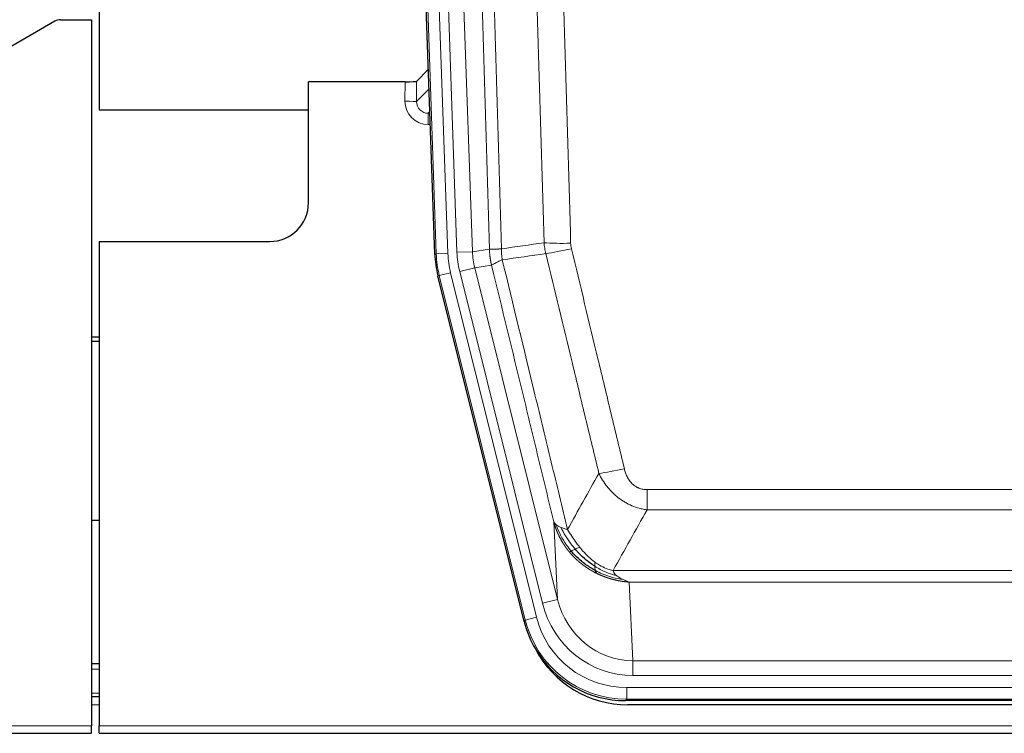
# Model space of a CAD drawing. Header units: inches. Extents: x 0 to 29700, y -16 to 21000.
# Tile 12 of 186: x 3205 to 3459, y 9386 to 9570. Entities that reach past the tile are written whole.
import ezdxf

# ---------------------------------------------------------------- set-up
doc = ezdxf.new("R2010")
doc.units = ezdxf.units.IN
doc.layers.add('254', color=7, linetype='Continuous', true_color=0xffffff)
doc.styles.add('latin_extended', font='simplex.shx')
doc.dimstyles.get("Standard").update_dxf_attribs({"dimtxt": 0.18, "dimasz": 0.18, "dimexe": 0.18, "dimexo": 0.0625, "dimgap": 0.09, "dimtad": 0, "dimtih": 1, "dimtoh": 1, "dimdec": 4, "dimzin": 0, "dimdsep": 46, "dimtxsty": 'Standard', "dimcen": 0.09, "dimadec": 0, "dimazin": 0, "dimtfac": 1, "dimtdec": 4, "dimtofl": 0, "dimtmove": 0, "dimatfit": 3, "dimfxl": 1, "dimtolj": 1, "dimtzin": 0, "dimarcsym": 0})

# ---------------------------------------------------------------- blocks, each defined once
blk = doc.blocks.new('_U9')
at = {"layer": '254', "color": 3, "linetype": 'Continuous', "lineweight": 13, "transparency": 16777216}
for p, q in [((778.09, 10345.84), (778.09, 10520.84)), ((1929.58, 10170.84), (728.09, 10170.84)), ((778.09, 9795.84), (778.09, 10170.84)), ((7290.58, 9795.84), (728.09, 9795.84)), ((778.09, 9620.84), (778.09, 9445.84))]:
    blk.add_line(p, q, dxfattribs=at)
at = {"layer": '254', "color": 3, "transparency": 16777216}
for points in [[(748.92, 10345.84), (807.25, 10345.84), (778.09, 10170.84)], [(807.25, 9620.84), (748.92, 9620.84), (778.09, 9795.84)]]:
    blk.add_solid(points, dxfattribs=at)
at = {"layer": 'Defpoints', "color": 0, "transparency": 16777216}
for p in [(778.09, 10170.84), (1979.58, 10170.84), (7340.58, 9795.84)]:
    blk.add_point(p, dxfattribs=at)
at = {"layer": '254', "color": 2, "lineweight": 13, "transparency": 16777216, "insert": (515.59, 9758.34), "char_height": 175, "attachment_point": 1, "rotation": 90, "style": 'latin_extended'}
blk.add_mtext('\\A1;\\C2;375', dxfattribs=at)

msp = doc.modelspace()

# ---------------------------------------------------------------- linework, layer by layer
at = {"layer": '254', "color": 2, "linetype": 'Continuous', "lineweight": 25}
for p, q in [((3225.582, 9970.347), (3225.582, 9546.837)), ((3312.178, 9509.572), (3299.06, 9885.217)), ((3214.126, 9569.685), (3197.962, 9560.343)), ((3215.625, 9570.087), (3223.582, 9570.087)), ((3223.582, 9570.087), (3223.582, 9387.807)), ((3310.511, 9557.309), (3307.484, 9554.174)), ((3304.485, 9554.072), (3279.582, 9554.072)), ((3279.582, 9522.837), (3279.582, 9554.072)), ((3225.582, 9546.837), (3279.582, 9546.837)), ((3225.582, 9512.837), (3269.582, 9512.837)), ((3225.582, 9512.837), (3225.582, 9387.807)), ((3335.217, 9414.732), (3312.963, 9503.99)), ((3225.582, 9488.104), (3223.582, 9488.104)), ((3223.582, 9487.104), (3225.582, 9487.104)), ((3225.638, 9440.837), (3223.623, 9440.837)), ((3225.581, 9403.837), (3223.567, 9403.837)), ((3225.581, 9395.238), (3223.567, 9395.238)), ((3577.786, 9394.292), (3361.379, 9394.292)), ((3577.194, 9393.25), (3361.971, 9393.25)), ((2735.582, 9385.859), (3223.582, 9385.859)), ((3223.582, 9385.859), (3223.582, 9387.807)), ((3225.582, 9385.859), (3225.582, 9387.807)), ((3225.582, 9385.859), (3713.582, 9385.859))]:
    msp.add_line(p, q, dxfattribs=at)
at = {"layer": '254', "color": 110, "linetype": 'Continuous', "lineweight": 13}
for p, q in [((3312.552, 9509.624), (3299.441, 9885.067)), ((3302.435, 9885.172), (3315.546, 9509.729)), ((3304.827, 9884.23), (3317.893, 9510.059)), ((3308.819, 9884.369), (3321.885, 9510.198)), ((3304.475, 9549.025), (3304.485, 9554.072)), ((3307.484, 9554.174), (3307.473, 9548.943)), ((3307.473, 9548.943), (3310.687, 9552.271)), ((3310.893, 9546.378), (3310.466, 9545.935)), ((3310.466, 9545.935), (3310.466, 9543.016)), ((3310.466, 9545.935), (3310.909, 9545.935)), ((3310.466, 9543.016), (3311.01, 9543.016)), ((3317.893, 9510.059), (3321.885, 9510.198)), ((3321.885, 9510.198), (3326.262, 9510.813)), ((3312.178, 9509.572), (3312.552, 9509.624)), ((3315.546, 9509.729), (3312.552, 9509.624)), ((3316.243, 9504.767), (3313.336, 9504.042)), ((3316.243, 9504.767), (3338.417, 9415.832)), ((3318.59, 9505.097), (3322.466, 9506.063)), ((3339.942, 9419.459), (3318.59, 9505.097)), ((3326.818, 9506.675), (3322.466, 9506.063)), ((3322.466, 9506.063), (3343.818, 9420.425)), ((3313.336, 9504.042), (3312.963, 9503.99)), ((3335.51, 9415.107), (3313.336, 9504.042)), ((3366.911, 9443.539), (3366.911, 9448.78)), ((3366.911, 9448.78), (3572.254, 9448.78)), ((3572.254, 9443.539), (3366.911, 9443.539)), ((3343.818, 9420.425), (3342.86, 9440.481)), ((3358.18, 9427.92), (3580.985, 9427.92)), ((3362.292, 9424.89), (3363.261, 9404.611)), ((3576.872, 9424.89), (3362.292, 9424.89)), ((3339.942, 9419.459), (3343.818, 9420.425)), ((3338.417, 9415.832), (3335.51, 9415.107)), ((3335.217, 9414.732), (3335.51, 9415.107)), ((3363.261, 9400.747), (3363.261, 9404.611)), ((3363.261, 9404.611), (3575.904, 9404.611)), ((3225.581, 9402.382), (3223.567, 9402.382)), ((3575.904, 9400.747), (3363.261, 9400.747)), ((3225.581, 9396.207), (3223.567, 9396.207)), ((3361.672, 9394.667), (3361.672, 9397.663)), ((3361.672, 9397.663), (3577.493, 9397.663)), ((3225.581, 9393.238), (3223.567, 9393.238)), ((3361.672, 9394.667), (3361.379, 9394.292)), ((3577.493, 9394.667), (3361.672, 9394.667)), ((2735.582, 9387.807), (3223.582, 9387.807)), ((3225.582, 9387.807), (3713.582, 9387.807))]:
    msp.add_line(p, q, dxfattribs=at)
at = {"layer": '254', "color": 2, "linetype": 'Continuous', "lineweight": 25}
msp.add_arc((3269.582, 9522.837), 10, 270, 0, dxfattribs=at)
for centre, major_axis, ratio, start_param, end_param in [((3215.628, 9567.082), (0.923, -2.86), 0.9982885, 2.8298327, 3.3530369), ((3304.486, 9554.177), (-3, 0), 0.0349646, 1.5706703, 3.1078402), ((3339.199, 9510.523, 0), (26.774, 3.763), 0.9986144, 3.0370169, 3.2461684), ((3361.437, 9421.329, 0), (16.66, 21.323), 0.9977958, 2.4794378, 2.7643876), ((3361.996, 9420.266), (16.639, 21.297), 0.9990195, 2.7203481, 3.8043419), ((3361.437, 9421.329, 0), (16.66, 21.323), 0.9977958, 2.7643876, 3.8037475)]:
    msp.add_ellipse(centre, major_axis=major_axis, ratio=ratio, start_param=start_param, end_param=end_param, dxfattribs=at)
at = {"layer": '254', "color": 110, "linetype": 'Continuous', "lineweight": 13}
for centre, major_axis, ratio, start_param, end_param in [((3310.478, 9549.025), (-3.237, -5.067), 0.9977321, 5.2798208, 6.8506171), ((3304.475, 9548.946), (-3, 0.006), 0.0261769, 3.175273, 4.7124429), ((3310.478, 9548.946), (-1.726, -2.474), 0.9943829, 5.3201387, 6.890935), ((3347.215, 9513.518), (-9.996, -0.288), 0.1133347, 0.8101184, 1.5675278), ((3341.911, 9510.904), (-23.799, -3.345), 0.9986144, 6.1786096, 6.387761), ((3341.911, 9510.904), (-19.844, -2.789), 0.9980617, 6.1786096, 6.387761), ((3347.403, 9512.112), (-9.719, -2.353), 0.1107863, 0.7983441, 1.5439815), ((3339.564, 9510.574), (-26.766, -3.762), 0.9989218, 6.1786096, 6.387761), ((3339.564, 9510.574, 0), (23.799, 3.345), 0.9986144, 3.0370169, 3.2461684), ((3361.064, 9455.537), (-9.722, -2.342), 0.1329353, 0.7958322, 1.5387903), ((3363.181, 9425.594, 0), (1.185, -24.82), 0.9658521, 4.9157844, 6.2370968), ((3363.181, 9425.594), (1.001, -20.961), 0.9530564, 4.9157844, 6.2370968), ((3361.724, 9421.696, 0), (14.809, 18.954), 0.9977958, 2.4794378, 3.8037475), ((3361.724, 9421.696), (-16.651, -21.313), 0.9982842, 5.6210305, 6.9453401)]:
    msp.add_ellipse(centre, major_axis=major_axis, ratio=ratio, start_param=start_param, end_param=end_param, dxfattribs=at)
for points, knots in [([(3317.122, 9883.777), (3317.693, 9868.223), (3318.821, 9837.113), (3320.466, 9790.448), (3321.533, 9759.338), (3322.321, 9736.005), (3322.712, 9724.339), (3323.164, 9710.728), (3323.356, 9704.895), (3323.484, 9701.006), (3323.548, 9699.062), (3323.867, 9689.34), (3324.247, 9677.677), (3324.684, 9664.074), (3324.871, 9658.246), (3324.995, 9654.36), (3325.057, 9652.417), (3325.613, 9634.934), (3326.586, 9603.878), (3327.997, 9557.368), (3328.905, 9526.41), (3329.351, 9510.944)], [0, 0, 0, 0, 0.125, 0.25, 0.375, 0.375, 0.4375, 0.46875, 0.484375, 0.484375, 0.5, 0.5, 0.5625, 0.59375, 0.609375, 0.609375, 0.625, 0.625, 0.75, 0.875, 1, 1, 1, 1]), ([(3326.262, 9510.813), (3325.817, 9526.223), (3324.911, 9557.069), (3323.504, 9603.41), (3322.534, 9634.354), (3321.979, 9651.773), (3321.918, 9653.709), (3321.794, 9657.581), (3321.608, 9663.388), (3321.171, 9676.942), (3320.793, 9688.563), (3320.475, 9698.249), (3320.411, 9700.187), (3320.283, 9704.062), (3320.091, 9709.874), (3319.641, 9723.436), (3319.251, 9735.06), (3318.465, 9758.309), (3317.402, 9789.307), (3315.761, 9835.805), (3314.636, 9866.803), (3314.066, 9882.302)], [0, 0, 0, 0, 0.125, 0.25, 0.375, 0.375, 0.390625, 0.390625, 0.40625, 0.4375, 0.5, 0.5, 0.515625, 0.515625, 0.53125, 0.5625, 0.625, 0.625, 0.75, 0.875, 1, 1, 1, 1]), ([(3340.348, 9512.498), (3339.91, 9527.717), (3339.018, 9558.179), (3338.096, 9588.689), (3337.393, 9611.589), (3337.157, 9619.225), (3336.681, 9634.504), (3336.44, 9642.146), (3335.714, 9665.082), (3335.222, 9680.379), (3334.598, 9699.509), (3334.472, 9703.335), (3334.221, 9710.987), (3333.842, 9722.465), (3333.459, 9733.943), (3332.687, 9756.899), (3331.644, 9787.508), (3330.034, 9833.423), (3328.932, 9864.033), (3328.374, 9879.339)], [0, 0, 0, 0, 0.125, 0.25, 0.25, 0.3125, 0.3125, 0.375, 0.375, 0.5, 0.5, 0.53125, 0.53125, 0.5625, 0.625, 0.625, 0.75, 0.875, 1, 1, 1, 1]), ([(3335.257, 9879.682), (3335.814, 9864.357), (3336.915, 9833.709), (3338.523, 9787.737), (3339.565, 9757.09), (3340.336, 9734.105), (3340.718, 9722.612), (3341.096, 9711.12), (3341.348, 9703.458), (3341.473, 9699.628), (3342.097, 9680.474), (3342.588, 9665.158), (3343.313, 9642.194), (3343.553, 9634.542), (3344.029, 9619.244), (3344.265, 9611.598), (3344.967, 9588.67), (3345.887, 9558.122), (3346.778, 9527.622), (3347.215, 9512.384)], [0, 0, 0, 0, 0.125, 0.25, 0.375, 0.375, 0.4375, 0.46875, 0.46875, 0.5, 0.5, 0.625, 0.625, 0.6875, 0.6875, 0.75, 0.75, 0.875, 1, 1, 1, 1]), ([(3347.403, 9510.972), (3347.347, 9511.204), (3347.304, 9511.438), (3347.241, 9511.909), (3347.222, 9512.145), (3347.215, 9512.384)], [0, 0, 0, 0, 0.5, 0.5, 1, 1, 1, 1]), ([(3326.262, 9510.813), (3326.263, 9510.813), (3326.264, 9510.813), (3326.267, 9510.812), (3326.271, 9510.812), (3326.274, 9510.812), (3326.278, 9510.812), (3326.282, 9510.811), (3326.287, 9510.811), (3326.291, 9510.811), (3326.296, 9510.81), (3326.301, 9510.81), (3326.306, 9510.81), (3326.312, 9510.81), (3326.318, 9510.809), (3326.324, 9510.809), (3326.33, 9510.809), (3326.337, 9510.809), (3326.344, 9510.809), (3326.351, 9510.808), (3326.358, 9510.808), (3326.366, 9510.808), (3326.374, 9510.808), (3326.382, 9510.808), (3326.39, 9510.808), (3326.399, 9510.807), (3326.408, 9510.807), (3326.417, 9510.807), (3326.426, 9510.807), (3326.436, 9510.807), (3326.446, 9510.807), (3326.456, 9510.807), (3326.466, 9510.807), (3326.477, 9510.806), (3326.488, 9510.806), (3326.499, 9510.806), (3326.51, 9510.806), (3326.522, 9510.806), (3326.534, 9510.806), (3326.546, 9510.806), (3326.558, 9510.806), (3326.571, 9510.806), (3326.584, 9510.806), (3326.597, 9510.806), (3326.61, 9510.806), (3326.624, 9510.806), (3326.638, 9510.806), (3326.652, 9510.806), (3326.666, 9510.806), (3326.681, 9510.807), (3326.695, 9510.807), (3326.71, 9510.807), (3326.726, 9510.807), (3326.741, 9510.807), (3326.757, 9510.807), (3326.773, 9510.807), (3326.789, 9510.808), (3326.806, 9510.808), (3326.823, 9510.808), (3326.84, 9510.808), (3326.857, 9510.808), (3326.874, 9510.809), (3326.892, 9510.809), (3326.91, 9510.809), (3326.928, 9510.809), (3326.947, 9510.81), (3326.965, 9510.81), (3326.984, 9510.81), (3327.003, 9510.811), (3327.023, 9510.811), (3327.042, 9510.811), (3327.062, 9510.812), (3327.082, 9510.812), (3327.103, 9510.813), (3327.123, 9510.813), (3327.144, 9510.813), (3327.171, 9510.814), (3327.205, 9510.815), (3327.246, 9510.816), (3327.287, 9510.817), (3327.33, 9510.818), (3327.373, 9510.82), (3327.417, 9510.821), (3327.462, 9510.823), (3327.507, 9510.824), (3327.554, 9510.826), (3327.601, 9510.828), (3327.649, 9510.83), (3327.697, 9510.832), (3327.747, 9510.835), (3327.797, 9510.837), (3327.848, 9510.84), (3327.9, 9510.842), (3327.952, 9510.845), (3328.005, 9510.848), (3328.059, 9510.851), (3328.114, 9510.854), (3328.169, 9510.857), (3328.225, 9510.861), (3328.282, 9510.864), (3328.339, 9510.868), (3328.398, 9510.872), (3328.456, 9510.876), (3328.516, 9510.88), (3328.576, 9510.884), (3328.637, 9510.888), (3328.699, 9510.892), (3328.761, 9510.897), (3328.824, 9510.902), (3328.888, 9510.906), (3328.952, 9510.911), (3329.017, 9510.916), (3329.082, 9510.922), (3329.149, 9510.927), (3329.215, 9510.932), (3329.283, 9510.938), (3329.328, 9510.942), (3329.351, 9510.944)], [0, 0, 0, 0, 0.0066687, 0.0133374, 0.0200061, 0.0266746, 0.0333432, 0.0400116, 0.0466801, 0.0533484, 0.0600168, 0.066685, 0.0733532, 0.0800214, 0.0866895, 0.0933575, 0.1000255, 0.1066935, 0.1133614, 0.1200292, 0.126697, 0.1333647, 0.1400324, 0.1467001, 0.1533676, 0.1600352, 0.1667026, 0.1733701, 0.1800374, 0.1867047, 0.193372, 0.2000392, 0.2067064, 0.2133735, 0.2200405, 0.2267075, 0.2333745, 0.2400414, 0.2467082, 0.253375, 0.2600418, 0.2667085, 0.2733751, 0.2800417, 0.2867082, 0.2933747, 0.3000412, 0.3067075, 0.3133739, 0.3200401, 0.3267064, 0.3333725, 0.3400387, 0.3467047, 0.3533708, 0.3600367, 0.3667026, 0.3733685, 0.3800343, 0.3867001, 0.3933658, 0.4000315, 0.4066971, 0.4133626, 0.4200281, 0.4266936, 0.433359, 0.4400243, 0.4466896, 0.4533549, 0.4600201, 0.4666852, 0.4733503, 0.4800154, 0.4866804, 0.4933453, 0.5000102, 0.5125098, 0.5250093, 0.5375088, 0.5500082, 0.5625077, 0.5750071, 0.5875066, 0.600006, 0.6125054, 0.6250049, 0.6375043, 0.6500037, 0.6625032, 0.6750026, 0.6875021, 0.7000016, 0.7125011, 0.7250006, 0.7375001, 0.7499997, 0.7624993, 0.7749989, 0.7874985, 0.7999982, 0.812498, 0.8249977, 0.8374975, 0.8499974, 0.8624973, 0.8749972, 0.8874972, 0.8999973, 0.9124974, 0.9249976, 0.9374978, 0.9499981, 0.9624985, 0.9749989, 0.9874994, 1, 1, 1, 1]), ([(3326.818, 9506.675), (3326.813, 9506.696), (3326.803, 9506.738), (3326.788, 9506.802), (3326.772, 9506.867), (3326.757, 9506.934), (3326.742, 9507.002), (3326.726, 9507.071), (3326.711, 9507.142), (3326.696, 9507.213), (3326.68, 9507.286), (3326.665, 9507.361), (3326.649, 9507.436), (3326.634, 9507.513), (3326.619, 9507.591), (3326.604, 9507.671), (3326.589, 9507.752), (3326.574, 9507.834), (3326.559, 9507.917), (3326.544, 9508.002), (3326.529, 9508.088), (3326.515, 9508.175), (3326.501, 9508.264), (3326.487, 9508.354), (3326.473, 9508.445), (3326.459, 9508.538), (3326.446, 9508.632), (3326.425, 9508.783), (3326.399, 9508.985), (3326.371, 9509.232), (3326.347, 9509.461), (3326.328, 9509.672), (3326.312, 9509.866), (3326.299, 9510.041), (3326.289, 9510.199), (3326.281, 9510.338), (3326.275, 9510.459), (3326.271, 9510.563), (3326.267, 9510.648), (3326.265, 9510.715), (3326.263, 9510.764), (3326.262, 9510.794), (3326.262, 9510.809), (3326.262, 9510.813)], [0, 0, 0, 0, 0.0155037, 0.0313049, 0.0474035, 0.0637997, 0.0804935, 0.097485, 0.1147743, 0.1323613, 0.1502462, 0.1684289, 0.1869096, 0.2056883, 0.224765, 0.2441397, 0.2638126, 0.2837835, 0.3040527, 0.32462, 0.3454856, 0.3666494, 0.3881116, 0.409872, 0.4319308, 0.454288, 0.4769435, 0.4998975, 0.5635611, 0.6228928, 0.6778927, 0.7285606, 0.7748966, 0.8169007, 0.8545729, 0.8879131, 0.9169214, 0.9415977, 0.9619421, 0.9779545, 0.989635, 0.9969835, 1, 1, 1, 1]), ([(3329.563, 9508.109), (3329.488, 9508.575), (3329.446, 9509.045), (3329.387, 9509.99), (3329.372, 9510.466), (3329.351, 9510.944)], [0, 0, 0, 0, 0.5, 0.5, 1, 1, 1, 1]), ([(3347.403, 9510.972), (3349.688, 9501.494), (3351.97, 9492.021), (3355.385, 9477.821), (3356.522, 9473.088), (3358.795, 9463.627), (3359.93, 9458.898), (3361.064, 9454.171)], [0, 0, 0, 0, 0.5, 0.5, 0.75, 0.75, 1, 1, 1, 1]), ([(3326.818, 9506.675), (3326.839, 9506.726), (3326.917, 9506.792), (3327.18, 9506.959), (3327.366, 9507.059), (3327.838, 9507.296), (3328.123, 9507.433), (3328.782, 9507.743), (3329.154, 9507.917), (3329.563, 9508.109)], [0, 0, 0, 0, 0.25, 0.25, 0.5, 0.5, 0.75, 0.75, 1, 1, 1, 1]), ([(3329.563, 9508.109), (3332.385, 9496.485), (3335.201, 9484.869), (3339.414, 9467.457), (3340.817, 9461.656), (3343.62, 9450.057), (3345.019, 9444.261), (3346.417, 9438.467)], [0, 0, 0, 0, 0.5, 0.5, 0.75, 0.75, 1, 1, 1, 1]), ([(3354.484, 9452.976), (3353.349, 9457.697), (3352.212, 9462.419), (3349.937, 9471.867), (3348.798, 9476.593), (3345.379, 9490.774), (3343.095, 9500.233), (3340.807, 9509.699)], [0, 0, 0, 0, 0.25, 0.25, 0.5, 0.5, 1, 1, 1, 1]), ([(3342.86, 9440.481), (3341.53, 9445.988), (3340.197, 9451.498), (3337.53, 9462.523), (3336.194, 9468.037), (3332.183, 9484.586), (3329.504, 9495.627), (3326.818, 9506.675)], [0, 0, 0, 0, 0.25, 0.25, 0.5, 0.5, 1, 1, 1, 1]), ([(3366.911, 9448.78), (3366.728, 9448.78), (3366.546, 9448.788), (3366.182, 9448.819), (3366.002, 9448.843), (3365.647, 9448.909), (3365.472, 9448.95), (3365.125, 9449.049), (3364.954, 9449.108), (3364.743, 9449.194), (3364.701, 9449.211), (3364.617, 9449.248), (3364.493, 9449.304), (3364.371, 9449.365), (3364.133, 9449.492), (3363.825, 9449.679), (3363.538, 9449.896), (3363.364, 9450.041), (3363.33, 9450.071), (3363.262, 9450.131), (3363.228, 9450.161), (3363.128, 9450.254), (3363.064, 9450.317), (3362.874, 9450.51), (3362.755, 9450.644), (3362.528, 9450.922), (3362.421, 9451.065), (3362.218, 9451.36), (3362.123, 9451.512), (3362.01, 9451.707), (3361.987, 9451.746), (3361.943, 9451.825), (3361.922, 9451.865), (3361.858, 9451.985), (3361.817, 9452.065), (3361.698, 9452.307), (3361.625, 9452.471), (3361.488, 9452.802), (3361.424, 9452.969), (3361.248, 9453.476), (3361.148, 9453.82), (3361.064, 9454.171)], [0, 0, 0, 0, 0.0625, 0.0625, 0.125, 0.125, 0.1875, 0.1875, 0.25, 0.25, 0.265625, 0.265625, 0.28125, 0.3125, 0.3125, 0.375, 0.4375, 0.4375, 0.453125, 0.453125, 0.46875, 0.46875, 0.5, 0.5, 0.5625, 0.5625, 0.625, 0.625, 0.6875, 0.6875, 0.703125, 0.703125, 0.71875, 0.71875, 0.75, 0.75, 0.8125, 0.8125, 0.875, 0.875, 1, 1, 1, 1]), ([(3366.911, 9443.539), (3366.576, 9443.587), (3366.243, 9443.646), (3365.58, 9443.785), (3365.252, 9443.865), (3364.276, 9444.136), (3363.638, 9444.357), (3362.936, 9444.654), (3362.858, 9444.688), (3362.702, 9444.757), (3362.625, 9444.792), (3362.393, 9444.899), (3362.24, 9444.973), (3361.786, 9445.201), (3361.191, 9445.524), (3360.618, 9445.886), (3360.197, 9446.171), (3359.988, 9446.317), (3359.783, 9446.469), (3359.647, 9446.571), (3359.579, 9446.623), (3358.973, 9447.092), (3358.465, 9447.54), (3357.746, 9448.257), (3357.514, 9448.503), (3357.175, 9448.883), (3357.064, 9449.012), (3356.846, 9449.272), (3356.738, 9449.405), (3356.211, 9450.072), (3355.823, 9450.626), (3355.108, 9451.773), (3354.781, 9452.365), (3354.484, 9452.976)], [0, 0, 0, 0, 0.0625, 0.0625, 0.125, 0.125, 0.25, 0.25, 0.265625, 0.265625, 0.28125, 0.28125, 0.3125, 0.3125, 0.375, 0.4375, 0.4375, 0.46875, 0.484375, 0.484375, 0.5, 0.5, 0.625, 0.625, 0.6875, 0.6875, 0.71875, 0.71875, 0.75, 0.75, 0.875, 0.875, 1, 1, 1, 1]), ([(3346.892, 9432.654), (3346.881, 9432.668), (3346.857, 9432.696), (3346.822, 9432.738), (3346.787, 9432.781), (3346.751, 9432.825), (3346.715, 9432.869), (3346.678, 9432.915), (3346.641, 9432.961), (3346.604, 9433.007), (3346.566, 9433.055), (3346.528, 9433.103), (3346.49, 9433.152), (3346.451, 9433.201), (3346.412, 9433.252), (3346.373, 9433.303), (3346.333, 9433.355), (3346.293, 9433.408), (3346.252, 9433.461), (3346.211, 9433.516), (3346.17, 9433.571), (3346.129, 9433.627), (3346.087, 9433.683), (3346.046, 9433.741), (3346.003, 9433.799), (3345.961, 9433.858), (3345.918, 9433.918), (3345.875, 9433.979), (3345.832, 9434.04), (3345.789, 9434.103), (3345.745, 9434.166), (3345.701, 9434.23), (3345.657, 9434.295), (3345.613, 9434.36), (3345.568, 9434.427), (3345.524, 9434.494), (3345.479, 9434.563), (3345.434, 9434.632), (3345.389, 9434.702), (3345.344, 9434.772), (3345.298, 9434.844), (3345.253, 9434.917), (3345.207, 9434.99), (3345.161, 9435.064), (3345.115, 9435.14), (3345.069, 9435.216), (3345.023, 9435.293), (3344.977, 9435.371), (3344.931, 9435.449), (3344.885, 9435.529), (3344.839, 9435.61), (3344.793, 9435.691), (3344.746, 9435.774), (3344.7, 9435.857), (3344.654, 9435.941), (3344.608, 9436.027), (3344.562, 9436.113), (3344.515, 9436.2), (3344.469, 9436.288), (3344.423, 9436.377), (3344.377, 9436.467), (3344.332, 9436.558), (3344.286, 9436.65), (3344.24, 9436.742), (3344.195, 9436.836), (3344.15, 9436.931), (3344.104, 9437.026), (3344.059, 9437.123), (3344.015, 9437.221), (3343.97, 9437.319), (3343.926, 9437.419), (3343.882, 9437.519), (3343.838, 9437.621), (3343.794, 9437.723), (3343.751, 9437.827), (3343.707, 9437.931), (3343.665, 9438.037), (3343.622, 9438.143), (3343.58, 9438.25), (3343.538, 9438.359), (3343.497, 9438.468), (3343.455, 9438.579), (3343.415, 9438.69), (3343.374, 9438.802), (3343.334, 9438.916), (3343.295, 9439.03), (3343.256, 9439.146), (3343.217, 9439.262), (3343.179, 9439.379), (3343.141, 9439.498), (3343.104, 9439.617), (3343.068, 9439.738), (3343.032, 9439.859), (3342.996, 9439.981), (3342.961, 9440.105), (3342.927, 9440.229), (3342.893, 9440.354), (3342.871, 9440.438), (3342.86, 9440.481)], [0, 0, 0, 0, 0.0060657, 0.012223, 0.0184718, 0.0248123, 0.0312443, 0.0377679, 0.0443831, 0.0510899, 0.0578883, 0.0647782, 0.0717598, 0.0788329, 0.0859977, 0.093254, 0.1006019, 0.1080414, 0.1155725, 0.1231952, 0.1309095, 0.1387154, 0.1466129, 0.1546019, 0.1626826, 0.1708549, 0.1791188, 0.1874742, 0.1959213, 0.20446, 0.2130903, 0.2218121, 0.2306256, 0.2395307, 0.2485274, 0.2576156, 0.2667955, 0.276067, 0.2854301, 0.2948848, 0.3044311, 0.314069, 0.3237985, 0.3336196, 0.3435324, 0.3535367, 0.3636326, 0.3738202, 0.3840993, 0.3944701, 0.4049324, 0.4154864, 0.426132, 0.4368691, 0.4476979, 0.4586183, 0.4696303, 0.480734, 0.4919292, 0.503216, 0.5145945, 0.5260645, 0.5376262, 0.5492795, 0.5610244, 0.5728609, 0.584789, 0.5968087, 0.60892, 0.621123, 0.6334175, 0.6458037, 0.6582815, 0.6708509, 0.6835119, 0.6962645, 0.7091087, 0.7220445, 0.735072, 0.748191, 0.7614017, 0.774704, 0.7880979, 0.8015834, 0.8151605, 0.8288293, 0.8425896, 0.8564416, 0.8703852, 0.8844204, 0.8985472, 0.9127656, 0.9270756, 0.9414773, 0.9559705, 0.9705554, 0.9852319, 1, 1, 1, 1]), ([(3342.86, 9440.481), (3342.918, 9440.337), (3343, 9440.2), (3343.213, 9439.939), (3343.344, 9439.815), (3343.499, 9439.698)], [0, 0, 0, 0, 0.5, 0.5, 1, 1, 1, 1]), ([(3347.382, 9432.884), (3346.947, 9433.394), (3346.537, 9433.924), (3345.008, 9436.106), (3344.112, 9437.885), (3343.499, 9439.698)], [0, 0, 0, 0, 0.25, 0.25, 1, 1, 1, 1]), ([(3343.499, 9439.698), (3343.656, 9439.572), (3343.836, 9439.453), (3344.24, 9439.229), (3344.465, 9439.124), (3344.71, 9439.026)], [0, 0, 0, 0, 0.5, 0.5, 1, 1, 1, 1]), ([(3348.368, 9433.411), (3347.997, 9433.843), (3347.64, 9434.287), (3346.279, 9436.106), (3345.408, 9437.56), (3344.71, 9439.026)], [0, 0, 0, 0, 0.25, 0.25, 1, 1, 1, 1]), ([(3344.71, 9439.026), (3344.956, 9438.919), (3345.222, 9438.819), (3345.793, 9438.633), (3346.096, 9438.546), (3346.417, 9438.467)], [0, 0, 0, 0, 0.5, 0.5, 1, 1, 1, 1]), ([(3349.592, 9433.86), (3349.294, 9434.23), (3349.003, 9434.608), (3347.876, 9436.138), (3347.11, 9437.326), (3346.417, 9438.467)], [0, 0, 0, 0, 0.25, 0.25, 1, 1, 1, 1]), ([(3348.368, 9433.411), (3348.467, 9433.459), (3348.568, 9433.507), (3348.825, 9433.621), (3348.982, 9433.685), (3349.293, 9433.792), (3349.446, 9433.834), (3349.592, 9433.86)], [0, 0, 0, 0, 0.25, 0.25, 0.625, 0.625, 1, 1, 1, 1]), ([(3353.562, 9429.981), (3353.381, 9430.112), (3353.203, 9430.247), (3352.496, 9430.806), (3351.981, 9431.266), (3350.987, 9432.247), (3350.508, 9432.768), (3349.893, 9433.492), (3349.742, 9433.675), (3349.592, 9433.86)], [0, 0, 0, 0, 0.125, 0.125, 0.5, 0.5, 0.875, 0.875, 1, 1, 1, 1]), ([(3346.892, 9432.654), (3346.928, 9432.66), (3346.97, 9432.675), (3347.076, 9432.72), (3347.138, 9432.752), (3347.264, 9432.819), (3347.321, 9432.85), (3347.382, 9432.884)], [0, 0, 0, 0, 0.375, 0.375, 0.75, 0.75, 1, 1, 1, 1]), ([(3353.895, 9427.171), (3353.873, 9427.182), (3353.829, 9427.204), (3353.763, 9427.237), (3353.697, 9427.27), (3353.631, 9427.303), (3353.565, 9427.337), (3353.499, 9427.371), (3353.433, 9427.406), (3353.366, 9427.441), (3353.3, 9427.476), (3353.234, 9427.511), (3353.167, 9427.547), (3353.101, 9427.583), (3353.034, 9427.619), (3352.967, 9427.656), (3352.901, 9427.693), (3352.834, 9427.73), (3352.767, 9427.768), (3352.701, 9427.806), (3352.634, 9427.844), (3352.567, 9427.883), (3352.5, 9427.922), (3352.433, 9427.961), (3352.366, 9428.001), (3352.299, 9428.041), (3352.232, 9428.081), (3352.165, 9428.122), (3352.098, 9428.163), (3352.031, 9428.204), (3351.964, 9428.246), (3351.897, 9428.288), (3351.83, 9428.33), (3351.763, 9428.373), (3351.696, 9428.416), (3351.629, 9428.46), (3351.562, 9428.503), (3351.494, 9428.547), (3351.427, 9428.592), (3351.36, 9428.637), (3351.293, 9428.682), (3351.226, 9428.728), (3351.159, 9428.774), (3351.092, 9428.82), (3351.025, 9428.867), (3350.958, 9428.914), (3350.891, 9428.961), (3350.824, 9429.009), (3350.757, 9429.057), (3350.69, 9429.105), (3350.623, 9429.154), (3350.556, 9429.203), (3350.489, 9429.253), (3350.423, 9429.303), (3350.356, 9429.353), (3350.289, 9429.404), (3350.223, 9429.455), (3350.156, 9429.507), (3350.089, 9429.558), (3350.023, 9429.611), (3349.956, 9429.663), (3349.89, 9429.716), (3349.824, 9429.77), (3349.758, 9429.823), (3349.691, 9429.878), (3349.625, 9429.932), (3349.559, 9429.987), (3349.493, 9430.042), (3349.427, 9430.098), (3349.362, 9430.154), (3349.296, 9430.211), (3349.23, 9430.267), (3349.165, 9430.325), (3349.099, 9430.382), (3349.034, 9430.44), (3348.969, 9430.499), (3348.904, 9430.558), (3348.839, 9430.617), (3348.774, 9430.677), (3348.709, 9430.737), (3348.644, 9430.797), (3348.58, 9430.858), (3348.515, 9430.919), (3348.451, 9430.981), (3348.387, 9431.043), (3348.322, 9431.105), (3348.259, 9431.168), (3348.195, 9431.231), (3348.131, 9431.295), (3348.068, 9431.359), (3348.004, 9431.424), (3347.941, 9431.488), (3347.878, 9431.554), (3347.815, 9431.619), (3347.752, 9431.686), (3347.69, 9431.752), (3347.627, 9431.819), (3347.565, 9431.886), (3347.503, 9431.954), (3347.441, 9432.022), (3347.379, 9432.091), (3347.318, 9432.16), (3347.256, 9432.229), (3347.195, 9432.299), (3347.134, 9432.369), (3347.073, 9432.44), (3347.013, 9432.511), (3346.952, 9432.582), (3346.912, 9432.63), (3346.892, 9432.654)], [0, 0, 0, 0, 0.0082024, 0.0164263, 0.0246716, 0.0329384, 0.0412265, 0.0495362, 0.0578672, 0.0662198, 0.0745938, 0.0829892, 0.0914062, 0.0998446, 0.1083045, 0.1167859, 0.1252887, 0.1338131, 0.1423589, 0.1509263, 0.1595151, 0.1681255, 0.1767574, 0.1854108, 0.1940858, 0.2027822, 0.2115002, 0.2202398, 0.2290008, 0.2377835, 0.2465876, 0.2554134, 0.2642606, 0.2731295, 0.2820199, 0.2909319, 0.2998654, 0.3088206, 0.3177973, 0.3267956, 0.3358154, 0.3448569, 0.35392, 0.3630047, 0.3721109, 0.3812388, 0.3903883, 0.3995594, 0.4087522, 0.4179665, 0.4272025, 0.4364601, 0.4457393, 0.4550402, 0.4643627, 0.4737069, 0.4830727, 0.4924601, 0.5018692, 0.5113, 0.5207524, 0.5302265, 0.5397222, 0.5492397, 0.5587788, 0.5683395, 0.577922, 0.5875261, 0.5971519, 0.6067994, 0.6164686, 0.6261595, 0.6358721, 0.6456064, 0.6553624, 0.6651401, 0.6749395, 0.6847606, 0.6946034, 0.704468, 0.7143542, 0.7242622, 0.734192, 0.7441434, 0.7541166, 0.7641115, 0.7741282, 0.7841666, 0.7942268, 0.8043087, 0.8144123, 0.8245377, 0.8346848, 0.8448538, 0.8550444, 0.8652568, 0.875491, 0.885747, 0.8960247, 0.9063242, 0.9166455, 0.9269886, 0.9373534, 0.9477401, 0.9581485, 0.9685787, 0.9790306, 0.9895044, 1, 1, 1, 1]), ([(3347.382, 9432.884), (3347.413, 9432.901), (3347.445, 9432.919), (3347.58, 9432.994), (3347.693, 9433.057), (3347.942, 9433.193), (3348.079, 9433.265), (3348.27, 9433.363), (3348.319, 9433.387), (3348.368, 9433.411)], [0, 0, 0, 0, 0.125, 0.125, 0.5, 0.5, 0.875, 0.875, 1, 1, 1, 1]), ([(3353.411, 9429), (3353.41, 9429.098), (3353.412, 9429.195), (3353.425, 9429.429), (3353.441, 9429.563), (3353.489, 9429.799), (3353.521, 9429.902), (3353.562, 9429.981)], [0, 0, 0, 0, 0.25, 0.25, 0.625, 0.625, 1, 1, 1, 1]), ([(3353.58, 9427.884), (3353.568, 9427.924), (3353.556, 9427.965), (3353.512, 9428.134), (3353.483, 9428.27), (3353.439, 9428.555), (3353.424, 9428.704), (3353.414, 9428.901), (3353.412, 9428.951), (3353.411, 9429)], [0, 0, 0, 0, 0.125, 0.125, 0.5, 0.5, 0.875, 0.875, 1, 1, 1, 1]), ([(3359.05, 9426.582), (3357.64, 9426.902), (3356.203, 9427.443), (3354.333, 9428.436), (3353.869, 9428.707), (3353.411, 9429)], [0, 0, 0, 0, 0.75, 0.75, 1, 1, 1, 1]), ([(3358.18, 9427.92), (3356.959, 9428.133), (3355.783, 9428.598), (3354.289, 9429.478), (3353.922, 9429.72), (3353.562, 9429.981)], [0, 0, 0, 0, 0.75, 0.75, 1, 1, 1, 1]), ([(3353.895, 9427.171), (3353.862, 9427.23), (3353.822, 9427.299), (3353.74, 9427.461), (3353.698, 9427.553), (3353.63, 9427.728), (3353.604, 9427.804), (3353.58, 9427.884)], [0, 0, 0, 0, 0.375, 0.375, 0.75, 0.75, 1, 1, 1, 1]), ([(3360.722, 9425.581), (3358.949, 9425.804), (3357.12, 9426.287), (3354.746, 9427.292), (3354.158, 9427.574), (3353.58, 9427.884)], [0, 0, 0, 0, 0.75, 0.75, 1, 1, 1, 1]), ([(3362.292, 9424.89), (3362.27, 9424.892), (3362.226, 9424.895), (3362.16, 9424.9), (3362.093, 9424.906), (3362.026, 9424.912), (3361.96, 9424.918), (3361.893, 9424.924), (3361.826, 9424.93), (3361.759, 9424.936), (3361.692, 9424.943), (3361.624, 9424.95), (3361.557, 9424.957), (3361.489, 9424.965), (3361.422, 9424.972), (3361.354, 9424.98), (3361.286, 9424.988), (3361.218, 9424.996), (3361.15, 9425.005), (3361.082, 9425.013), (3361.014, 9425.022), (3360.946, 9425.031), (3360.878, 9425.04), (3360.809, 9425.05), (3360.741, 9425.06), (3360.672, 9425.07), (3360.603, 9425.08), (3360.534, 9425.09), (3360.465, 9425.101), (3360.396, 9425.112), (3360.327, 9425.123), (3360.258, 9425.134), (3360.189, 9425.146), (3360.12, 9425.157), (3360.05, 9425.169), (3359.981, 9425.182), (3359.911, 9425.194), (3359.841, 9425.207), (3359.772, 9425.22), (3359.702, 9425.233), (3359.632, 9425.246), (3359.562, 9425.26), (3359.492, 9425.274), (3359.422, 9425.288), (3359.352, 9425.302), (3359.281, 9425.317), (3359.211, 9425.332), (3359.141, 9425.347), (3359.07, 9425.362), (3359, 9425.378), (3358.929, 9425.394), (3358.858, 9425.41), (3358.788, 9425.426), (3358.717, 9425.443), (3358.646, 9425.459), (3358.575, 9425.476), (3358.504, 9425.494), (3358.433, 9425.511), (3358.362, 9425.529), (3358.291, 9425.547), (3358.22, 9425.566), (3358.148, 9425.584), (3358.077, 9425.603), (3358.006, 9425.622), (3357.934, 9425.642), (3357.863, 9425.661), (3357.791, 9425.681), (3357.72, 9425.701), (3357.648, 9425.722), (3357.576, 9425.743), (3357.505, 9425.764), (3357.433, 9425.785), (3357.361, 9425.806), (3357.289, 9425.828), (3357.217, 9425.85), (3357.146, 9425.873), (3357.074, 9425.895), (3357.002, 9425.918), (3356.93, 9425.941), (3356.858, 9425.965), (3356.786, 9425.988), (3356.713, 9426.012), (3356.641, 9426.036), (3356.569, 9426.061), (3356.497, 9426.086), (3356.425, 9426.111), (3356.353, 9426.136), (3356.28, 9426.162), (3356.208, 9426.188), (3356.136, 9426.214), (3356.064, 9426.24), (3355.991, 9426.267), (3355.919, 9426.294), (3355.847, 9426.322), (3355.774, 9426.349), (3355.702, 9426.377), (3355.63, 9426.405), (3355.557, 9426.434), (3355.485, 9426.463), (3355.413, 9426.492), (3355.34, 9426.521), (3355.268, 9426.551), (3355.195, 9426.581), (3355.123, 9426.611), (3355.051, 9426.642), (3354.978, 9426.673), (3354.906, 9426.704), (3354.834, 9426.735), (3354.761, 9426.767), (3354.689, 9426.799), (3354.617, 9426.831), (3354.544, 9426.864), (3354.472, 9426.897), (3354.4, 9426.93), (3354.328, 9426.964), (3354.255, 9426.997), (3354.183, 9427.032), (3354.111, 9427.066), (3354.039, 9427.101), (3353.967, 9427.136), (3353.919, 9427.159), (3353.895, 9427.171)], [0, 0, 0, 0, 0.007775, 0.0155603, 0.0233558, 0.0311618, 0.038978, 0.0468046, 0.0546416, 0.0624889, 0.0703466, 0.0782147, 0.0860931, 0.093982, 0.1018813, 0.109791, 0.1177112, 0.1256417, 0.1335828, 0.1415343, 0.1494962, 0.1574687, 0.1654516, 0.173445, 0.1814489, 0.1894634, 0.1974883, 0.2055238, 0.2135699, 0.2216264, 0.2296936, 0.2377713, 0.2458596, 0.2539585, 0.2620679, 0.270188, 0.2783187, 0.28646, 0.2946119, 0.3027745, 0.3109477, 0.3191316, 0.3273261, 0.3355314, 0.3437472, 0.3519738, 0.3602111, 0.3684591, 0.3767178, 0.3849872, 0.3932673, 0.4015582, 0.4098598, 0.4181722, 0.4264954, 0.4348293, 0.443174, 0.4515295, 0.4598958, 0.4682728, 0.4766607, 0.4850594, 0.493469, 0.5018893, 0.5103206, 0.5187626, 0.5272155, 0.5356793, 0.544154, 0.5526395, 0.561136, 0.5696433, 0.5781615, 0.5866906, 0.5952307, 0.6037817, 0.6123436, 0.6209165, 0.6295003, 0.638095, 0.6467007, 0.6553174, 0.6639451, 0.6725838, 0.6812334, 0.6898941, 0.6985657, 0.7072484, 0.7159421, 0.7246468, 0.7333625, 0.7420893, 0.7508272, 0.759576, 0.768336, 0.777107, 0.7858891, 0.7946823, 0.8034866, 0.812302, 0.8211284, 0.829966, 0.8388147, 0.8476746, 0.8565455, 0.8654276, 0.8743209, 0.8832252, 0.8921408, 0.9010675, 0.9100054, 0.9189544, 0.9279147, 0.9368861, 0.9458688, 0.9548626, 0.9638676, 0.9728839, 0.9819114, 0.9909501, 1, 1, 1, 1]), ([(3359.05, 9426.582), (3358.932, 9426.678), (3358.822, 9426.778), (3358.573, 9427.037), (3358.448, 9427.201), (3358.262, 9427.547), (3358.201, 9427.728), (3358.18, 9427.92)], [0, 0, 0, 0, 0.25, 0.25, 0.625, 0.625, 1, 1, 1, 1]), ([(3360.722, 9425.581), (3360.648, 9425.617), (3360.574, 9425.653), (3360.278, 9425.8), (3360.056, 9425.918), (3359.629, 9426.168), (3359.423, 9426.3), (3359.171, 9426.486), (3359.11, 9426.533), (3359.05, 9426.582)], [0, 0, 0, 0, 0.125, 0.125, 0.5, 0.5, 0.875, 0.875, 1, 1, 1, 1]), ([(3362.292, 9424.89), (3362.14, 9424.956), (3361.964, 9425.03), (3361.581, 9425.194), (3361.374, 9425.283), (3361.016, 9425.443), (3360.869, 9425.511), (3360.722, 9425.581)], [0, 0, 0, 0, 0.375, 0.375, 0.75, 0.75, 1, 1, 1, 1])]:
    msp.add_open_spline(points, degree=3, knots=knots, dxfattribs=at)
for points in [[(3329.351, 9510.944), (3333.016, 9511.464), (3336.682, 9511.982), (3340.348, 9512.498)], [(3340.807, 9509.699), (3340.694, 9510.158), (3340.506, 9511.085), (3340.388, 9512.025), (3340.348, 9512.498)], [(3340.807, 9509.699), (3337.058, 9509.171), (3333.31, 9508.641), (3329.563, 9508.109)], [(3346.417, 9438.467), (3349.091, 9443.308), (3351.78, 9448.144), (3354.484, 9452.976)], [(3366.911, 9443.539), (3363.983, 9438.338), (3361.073, 9433.132), (3358.18, 9427.92)]]:
    msp.add_open_spline(points, degree=3, dxfattribs=at)
at = {"layer": '254', "color": 2, "linetype": 'Continuous', "lineweight": 25}
for points in [[(3353.58, 9427.884), (3353.291, 9428.039), (3353.005, 9428.201), (3351.871, 9428.879), (3351.048, 9429.451), (3349.483, 9430.711), (3348.741, 9431.398), (3347.823, 9432.378), (3347.6, 9432.629), (3347.382, 9432.884)], [(3353.411, 9429), (3353.183, 9429.146), (3352.955, 9429.297), (3352.054, 9429.923), (3351.395, 9430.439), (3350.125, 9431.55), (3349.515, 9432.146), (3348.743, 9432.982), (3348.554, 9433.195), (3348.368, 9433.411)]]:
    msp.add_open_spline(points, degree=3, knots=[0, 0, 0, 0, 0.125, 0.125, 0.5, 0.5, 0.875, 0.875, 1, 1, 1, 1], dxfattribs=at)

# ---------------------------------------------------------------- dimensions: what is measured, and where the dimension line sits
at = {"layer": '254', "color": 2, "linetype": 'Continuous', "lineweight": 13}
dim = msp.add_linear_dim(base=(778.088, 10170.837), p1=(7340.583, 9795.837), p2=(1979.583, 10170.837), angle=90, text='\\C2;375', dimstyle='Standard', override={"dimscale": 50, "dimtxt": 3.5, "dimasz": 3.5, "dimexe": 1, "dimexo": 1, "dimgap": 1.75, "dimtad": 1, "dimtih": 0, "dimtoh": 0, "dimdec": 2, "dimlfac": 0.02, "dimzin": 8, "dimdsep": 46, "dimlunit": 2, "dimpost": '', "dimtxsty": 'latin_extended', "dimsah": 1, "dimse1": 0, "dimse2": 0, "dimsd1": 0, "dimsd2": 0, "dimclrd": 3, "dimclre": 3, "dimclrt": 2, "dimtol": 0, "dimtm": -0.1, "dimtfac": 0.714286, "dimtdec": 3, "dimtofl": 1, "dimtmove": 0, "dimtzin": 8, "dimlwd": 13, "dimlwe": 13}, dxfattribs=at)
dim.commit()
dim.dimension.update_dxf_attribs({"geometry": '_U9', "text_midpoint": (778.088, 9983.337), "dimtype": 160})

doc.saveas('drawing.dxf')
